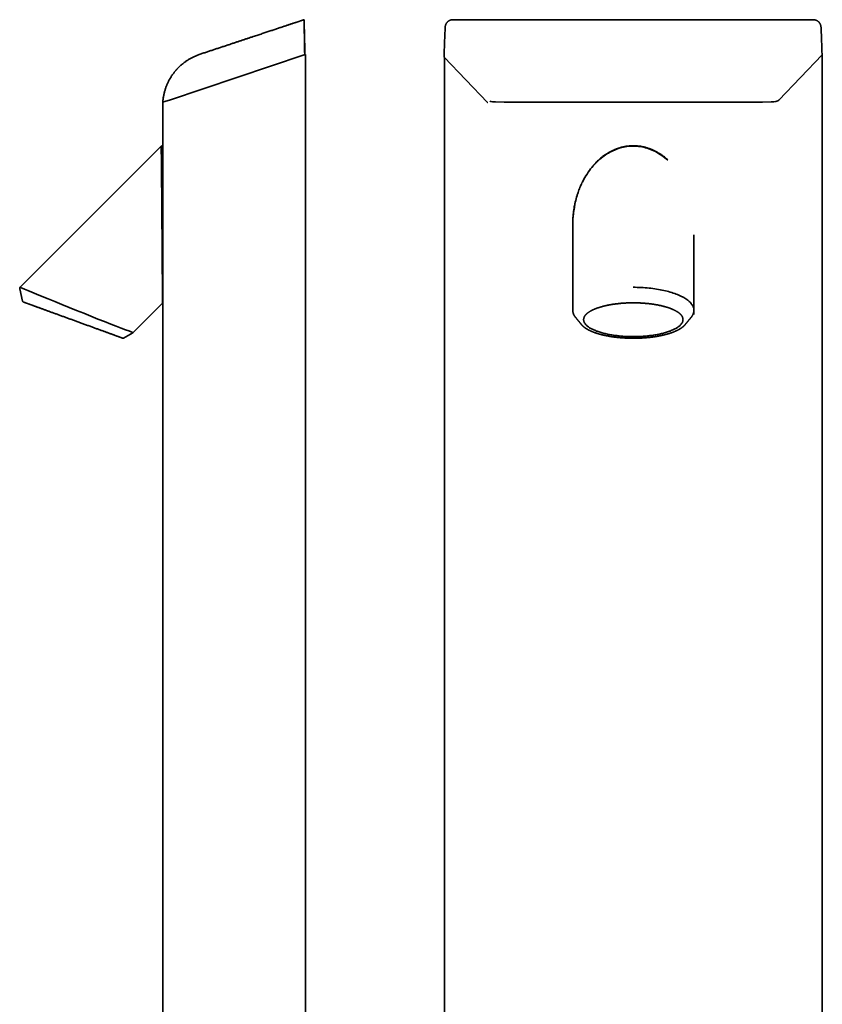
# Model space of a CAD drawing. Header units: millimetres. Extents: x 8 to 783, y 12 to 2407.
# Tile 4 of 5: x 32 to 520, y 1809 to 2407. Entities that reach past the tile are written whole.
import ezdxf

# ---------------------------------------------------------------- set-up
doc = ezdxf.new("R2010")
doc.units = ezdxf.units.MM

msp = doc.modelspace()

# ---------------------------------------------------------------- linework, layer by layer
at = {"color": 7, "linetype": 'Continuous', "lineweight": 35}
for p, q in [((514.46, 2406.65), (295.42, 2406.65)), ((123.11, 2357.82), (205.11, 2385.26)), ((205.89, 2385.52), (205.11, 2385.26)), ((205.89, 1231.52), (205.89, 2385.52)), ((290.07, 2384.13), (290.06, 2384.05)), ((290.13, 2383.85), (316.54, 2356.36)), ((290.24, 2383.75), (290.24, 1231.72)), ((493.51, 2357.82), (519.86, 2385.26)), ((519.89, 1231.72), (519.89, 2385.32)), ((119.64, 2356.66), (123.11, 2357.82)), ((119.64, 2356.66), (119.04, 2356.46)), ((119.04, 2356.46), (119.04, 2234.79)), ((316.54, 2356.36), (316.62, 2356.28)), ((118.08, 2329.73), (32.43, 2244.09)), ((368.27, 2282.22), (368.27, 2230.12)), ((441.86, 2227.61), (441.86, 2276.03)), ((33.84, 2235.58), (32.16, 2243.17)), ((101.07, 2216.59), (119.04, 2234.57)), ((119.04, 2234.57), (119.04, 1451.87)), ((370.05, 2225.67), (370.04, 2225.68)), ((434.68, 2226.46), (434.69, 2226.45)), ((440.09, 2225.68), (440.08, 2225.67)), ((436.45, 2221.32), (436.47, 2221.34)), ((100.85, 2216.43), (95.18, 2213.2))]:
    msp.add_line(p, q, dxfattribs=at)
at = {"color": 7, "linetype": 'Continuous', "lineweight": 35, "flags": 128}
for points in [[(204.98, 2406.65), (204.98, 2406.65)], [(316.54, 2356.36), (316.54, 2356.36), (316.56, 2356.34)], [(32.49, 2244.07), (32.73, 2243.97), (33.6, 2243.61), (35.04, 2243.02), (37.02, 2242.2), (39.5, 2241.18), (42.45, 2239.97), (45.82, 2238.59), (49.52, 2237.06), (53.55, 2235.42), (57.77, 2233.69), (62.15, 2231.9), (66.63, 2230.08), (71.07, 2228.28), (75.47, 2226.51), (79.71, 2224.81), (83.73, 2223.22), (87.48, 2221.75), (90.86, 2220.44), (93.85, 2219.29), (96.38, 2218.33), (98.39, 2217.58), (99.87, 2217.03), (100.76, 2216.7), (101.07, 2216.59), (101.07, 2216.59)], [(434.68, 2226.46), (434.76, 2226.33), (434.89, 2226.06), (435.01, 2225.79), (435.1, 2225.53), (435.17, 2225.26), (435.22, 2224.99), (435.25, 2224.72), (435.26, 2224.45), (435.25, 2224.18), (435.22, 2223.9), (435.17, 2223.64), (435.1, 2223.37), (435.01, 2223.1), (434.89, 2222.83), (434.76, 2222.56), (434.6, 2222.3), (434.43, 2222.03), (434.24, 2221.77), (434.02, 2221.51), (433.79, 2221.25), (433.53, 2221), (433.26, 2220.74), (432.97, 2220.49), (432.65, 2220.24), (432.32, 2220), (431.97, 2219.76), (431.6, 2219.52), (431.22, 2219.28), (430.81, 2219.05), (430.39, 2218.82), (429.95, 2218.6), (429.5, 2218.37), (429.02, 2218.16), (428.53, 2217.95), (428.03, 2217.74), (427.51, 2217.53), (426.97, 2217.34), (426.42, 2217.14), (425.85, 2216.95), (425.27, 2216.77), (424.68, 2216.59), (424.07, 2216.42), (423.45, 2216.25), (422.82, 2216.09), (422.17, 2215.93), (421.51, 2215.78), (420.84, 2215.64), (420.16, 2215.5), (419.47, 2215.37), (418.77, 2215.24), (418.07, 2215.12), (417.35, 2215.01), (416.62, 2214.9), (415.89, 2214.8), (415.15, 2214.71), (414.4, 2214.62), (413.64, 2214.54), (412.88, 2214.47), (412.11, 2214.4), (411.34, 2214.34), (410.57, 2214.29), (409.79, 2214.24), (409.01, 2214.2), (408.22, 2214.17), (407.43, 2214.15), (406.64, 2214.13), (405.85, 2214.12), (405.06, 2214.12), (404.27, 2214.12), (403.48, 2214.13), (402.69, 2214.15), (401.91, 2214.17), (401.12, 2214.2), (400.34, 2214.24), (399.56, 2214.29), (398.79, 2214.34), (398.01, 2214.4), (397.25, 2214.47), (396.49, 2214.54), (395.73, 2214.62), (394.98, 2214.71), (394.24, 2214.8), (393.51, 2214.9), (392.78, 2215.01), (392.06, 2215.12), (391.35, 2215.24), (390.65, 2215.37), (389.96, 2215.5), (389.28, 2215.64), (388.62, 2215.78), (387.96, 2215.93), (387.31, 2216.09), (386.68, 2216.25), (386.06, 2216.42), (385.45, 2216.59), (384.86, 2216.77), (384.28, 2216.95), (383.71, 2217.14), (383.16, 2217.34), (382.62, 2217.53), (382.1, 2217.74), (381.59, 2217.95), (381.11, 2218.16), (380.63, 2218.37), (380.18, 2218.6), (379.74, 2218.82), (379.31, 2219.05), (378.91, 2219.28), (378.52, 2219.52), (378.16, 2219.76), (377.81, 2220), (377.48, 2220.24), (377.16, 2220.49), (376.87, 2220.74), (376.6, 2221), (376.34, 2221.25), (376.11, 2221.51), (375.89, 2221.77), (375.7, 2222.03), (375.52, 2222.3), (375.37, 2222.56), (375.24, 2222.83), (375.12, 2223.1), (375.03, 2223.37), (374.96, 2223.64), (374.91, 2223.9), (374.87, 2224.18), (374.86, 2224.45), (374.87, 2224.72), (374.91, 2224.99), (374.96, 2225.26), (375.03, 2225.53), (375.12, 2225.79), (375.24, 2226.06), (375.37, 2226.33), (375.46, 2226.49)]]:
    msp.add_lwpolyline(points, dxfattribs=at)
at = {"color": 7, "linetype": 'Continuous', "lineweight": 35}
for centre, radius, start, end in [((33.14, 2243.38), 1, 135, 189.58952), ((34.33, 2235.69), 0.5, 192.5, 250), ((94.94, 2213.63), 0.5, 250, 299.67046), ((100.36, 2217.29), 1, 299.67046, 315)]:
    msp.add_arc(centre, radius, start, end, dxfattribs=at)
for centre, major_axis, start_param, end_param in [((519.29, 2385.32), (0.6, 0), 5.972262, 6.923667), ((321.38, 2358.33), (5, 0), 3.910523, 4.698118), ((488.75, 2358.33), (5, 0), 4.72666, 5.972262), ((405.06, 4320.39), (5869.57, 0), 4.698118, 4.72666)]:
    msp.add_ellipse(centre, major_axis=major_axis, ratio=0.334595, start_param=start_param, end_param=end_param, dxfattribs=at)
for points, knots in [([(204.98, 2406.65), (204.9, 2406.63), (204.74, 2406.57), (204.47, 2406.49), (204.18, 2406.39), (203.85, 2406.28), (203.49, 2406.16), (203.09, 2406.03), (202.65, 2405.88), (202.15, 2405.72), (201.61, 2405.53), (201.02, 2405.34), (200.39, 2405.13), (199.73, 2404.91), (199.03, 2404.68), (198.32, 2404.44), (197.58, 2404.2), (196.81, 2403.94), (196, 2403.67), (195.15, 2403.39), (194.27, 2403.1), (193.36, 2402.8), (192.41, 2402.48), (191.42, 2402.15), (190.41, 2401.82), (189.37, 2401.47), (188.3, 2401.11), (187.19, 2400.75), (186.06, 2400.37), (184.92, 2399.99), (183.75, 2399.6), (182.55, 2399.21), (181.32, 2398.8), (180.07, 2398.38), (178.79, 2397.96), (177.49, 2397.52), (176.15, 2397.08), (174.7, 2396.6), (173.12, 2396.08), (171.41, 2395.51), (169.66, 2394.93), (167.87, 2394.33), (166.03, 2393.72), (164.15, 2393.1), (162.22, 2392.46), (160.26, 2391.81), (158.24, 2391.14), (156.19, 2390.46), (154.09, 2389.76), (151.98, 2389.06), (149.88, 2388.37), (147.78, 2387.67), (145.64, 2386.96), (143.47, 2386.24), (142, 2385.75), (141.26, 2385.51)], [0, 0, 0, 0, 0.003608, 0.007733, 0.012377, 0.01754, 0.02322, 0.029419, 0.036136, 0.044105, 0.052698, 0.061915, 0.071757, 0.082223, 0.093314, 0.104342, 0.115925, 0.128064, 0.140757, 0.154006, 0.167809, 0.182167, 0.19708, 0.212548, 0.228571, 0.244849, 0.261661, 0.279009, 0.296892, 0.314704, 0.333018, 0.351833, 0.37115, 0.390967, 0.410918, 0.431353, 0.452271, 0.473672, 0.49978, 0.526573, 0.554051, 0.582214, 0.611062, 0.640595, 0.670813, 0.701715, 0.733303, 0.765576, 0.798533, 0.832176, 0.864523, 0.897479, 0.931044, 0.965218, 1, 1, 1, 1]), ([(205.05, 2402.15), (205.05, 2402.29), (205.04, 2402.56), (205.03, 2402.96), (205.01, 2403.36), (205, 2403.74), (204.99, 2404.11), (204.99, 2404.47), (204.98, 2404.8), (204.97, 2405.12), (204.97, 2405.4), (204.96, 2405.65), (204.96, 2405.88), (204.96, 2406.08), (204.96, 2406.25), (204.96, 2406.39), (204.96, 2406.51), (204.97, 2406.59), (204.97, 2406.64), (204.98, 2406.65), (204.98, 2406.65)], [0, 0, 0, 0, 0.0569431, 0.1140808, 0.171208, 0.2281366, 0.2851902, 0.3424623, 0.3997273, 0.4567712, 0.5117689, 0.5669688, 0.622175, 0.6771814, 0.7314951, 0.7859876, 0.8404899, 0.8948169, 0.9474078, 1, 1, 1, 1]), ([(204.98, 2406.65), (205.01, 2405.22), (205.08, 2402.35), (205.19, 2398.05), (205.3, 2394.08), (205.39, 2390.43), (205.47, 2387.63), (205.51, 2385.96), (205.52, 2385.4)], [0, 0, 0, 0, 0.2012016, 0.4025971, 0.6039229, 0.7618865, 0.9195158, 1, 1, 1, 1]), ([(295.42, 2406.65), (295.28, 2406.65), (295.01, 2406.64), (294.61, 2406.58), (294.2, 2406.49), (293.81, 2406.36), (293.43, 2406.2), (293.07, 2406.01), (292.72, 2405.79), (292.39, 2405.54), (292.1, 2405.27), (291.83, 2404.97), (291.59, 2404.66), (291.38, 2404.32), (291.2, 2403.98), (291.04, 2403.62), (290.92, 2403.25), (290.83, 2402.88), (290.77, 2402.51), (290.75, 2402.27), (290.74, 2402.15)], [0, 0, 0, 0, 0.0565439, 0.1134526, 0.1715403, 0.2300497, 0.2865998, 0.3435657, 0.4018705, 0.4606501, 0.514982, 0.5697112, 0.6256813, 0.6820729, 0.7358492, 0.7896267, 0.8441212, 0.8993413, 0.9495396, 1, 1, 1, 1]), ([(519.13, 2402.15), (519.12, 2402.29), (519.1, 2402.56), (519.02, 2402.96), (518.92, 2403.36), (518.78, 2403.74), (518.61, 2404.11), (518.41, 2404.47), (518.17, 2404.8), (517.92, 2405.12), (517.64, 2405.4), (517.33, 2405.65), (517.01, 2405.88), (516.67, 2406.08), (516.32, 2406.25), (515.96, 2406.39), (515.59, 2406.51), (515.21, 2406.59), (514.83, 2406.64), (514.58, 2406.65), (514.46, 2406.65)], [0, 0, 0, 0, 0.056943, 0.114081, 0.171208, 0.228137, 0.28519, 0.342462, 0.399727, 0.456771, 0.511769, 0.566969, 0.622175, 0.677181, 0.731495, 0.785988, 0.84049, 0.894817, 0.947408, 1, 1, 1, 1]), ([(205.05, 2402.15), (205.08, 2401), (205.14, 2398.68), (205.24, 2395.23), (205.33, 2392.04), (205.42, 2389.11), (205.48, 2386.97), (205.51, 2385.74), (205.52, 2385.39)], [0, 0, 0, 0, 0.20489, 0.410138, 0.615421, 0.776529, 0.937304, 1, 1, 1, 1]), ([(205.35, 2385.34), (205.33, 2386.42), (205.28, 2389.01), (205.21, 2393.11), (205.13, 2397.63), (205.08, 2400.65), (205.05, 2402.15)], [0, 0, 0, 0, 0.193324, 0.462205, 0.731099, 1, 1, 1, 1]), ([(290.74, 2402.15), (290.67, 2400.65), (290.52, 2397.63), (290.34, 2393.11), (290.18, 2388.59), (290.11, 2385.57), (290.07, 2384.07)], [0, 0, 0, 0, 0.250015, 0.500024, 0.750021, 1, 1, 1, 1]), ([(519.77, 2385.34), (519.74, 2386.42), (519.67, 2389.01), (519.53, 2393.11), (519.35, 2397.63), (519.2, 2400.65), (519.13, 2402.15)], [0, 0, 0, 0, 0.193326, 0.462206, 0.7311, 1, 1, 1, 1]), ([(141.26, 2385.51), (140.94, 2385.39), (140.29, 2385.16), (139.35, 2384.78), (138.44, 2384.39), (137.56, 2383.97), (136.72, 2383.55), (135.91, 2383.11), (135.11, 2382.64), (134.32, 2382.16), (133.55, 2381.65), (132.82, 2381.14), (132.13, 2380.63), (131.51, 2380.15), (130.94, 2379.68), (130.42, 2379.24), (129.93, 2378.81), (129.47, 2378.39), (129.05, 2377.98), (128.65, 2377.59), (128.27, 2377.2), (127.91, 2376.82), (127.57, 2376.45), (127.25, 2376.09), (126.93, 2375.72), (126.6, 2375.33), (126.27, 2374.92), (125.93, 2374.49), (125.58, 2374.03), (125.22, 2373.53), (124.85, 2373.01), (124.48, 2372.45), (124.1, 2371.87), (123.74, 2371.27), (123.38, 2370.66), (123.03, 2370.02), (122.67, 2369.35), (122.32, 2368.65), (121.98, 2367.92), (121.66, 2367.17), (121.34, 2366.39), (121.04, 2365.59), (120.74, 2364.76), (120.47, 2363.89), (120.21, 2363.01), (119.98, 2362.09), (119.76, 2361.15), (119.57, 2360.18), (119.41, 2359.19), (119.28, 2358.18), (119.18, 2357.28), (119.15, 2356.71), (119.13, 2356.49)], [0, 0, 0, 0, 0.026798, 0.053066, 0.078772, 0.103888, 0.128388, 0.152247, 0.17544, 0.200159, 0.224022, 0.247004, 0.269084, 0.290243, 0.308665, 0.326301, 0.343141, 0.359175, 0.374398, 0.388801, 0.402379, 0.416357, 0.429327, 0.44137, 0.453934, 0.467529, 0.480785, 0.494893, 0.509853, 0.525663, 0.54232, 0.559822, 0.578163, 0.595709, 0.613951, 0.632882, 0.652494, 0.672781, 0.693731, 0.714765, 0.736407, 0.758644, 0.781463, 0.804848, 0.828782, 0.853249, 0.878227, 0.903696, 0.929634, 0.956017, 0.98282, 1, 1, 1, 1]), ([(290.07, 2384.07), (290.06, 2384.05), (290.06, 2384.01), (290.08, 2383.95), (290.1, 2383.9), (290.12, 2383.87), (290.13, 2383.85)], [0, 0, 0, 0, 0.253268, 0.506536, 0.759805, 1, 1, 1, 1]), ([(118.97, 2234.75), (118.97, 2234.69), (118.99, 2234.41), (119.02, 2236.49), (118.96, 2239.84), (118.91, 2243.14), (118.88, 2245.43), (118.86, 2247.76), (118.84, 2250.1), (118.83, 2252.39), (118.81, 2254.89), (118.79, 2257.59), (118.76, 2260.49), (118.75, 2263.54), (118.69, 2266.45), (118.63, 2269.31), (118.74, 2272.58), (118.61, 2276.48), (118.65, 2280.42), (118.5, 2283.83), (118.57, 2286.61), (118.53, 2289.68), (118.52, 2292.57), (118.45, 2295.27), (118.57, 2297.95), (118.47, 2301.23), (118.41, 2305), (118.39, 2308.59), (118.36, 2311.74), (118.34, 2314.45), (118.33, 2316.86), (118.31, 2319.11), (118.27, 2322.74), (118.19, 2326.75), (118.18, 2329.61), (118.21, 2329.6), (118.22, 2329.59)], [0, 0, 0, 0, 0.020165, 0.08354, 0.151125, 0.174931, 0.199445, 0.224728, 0.244316, 0.264926, 0.286565, 0.30924, 0.332961, 0.357742, 0.382228, 0.401373, 0.42419, 0.45759, 0.490558, 0.512607, 0.534603, 0.553241, 0.581867, 0.600155, 0.615348, 0.644028, 0.677531, 0.706091, 0.733199, 0.758877, 0.779198, 0.80139, 0.825966, 0.895564, 0.960573, 1, 1, 1, 1]), ([(119.04, 2329.76), (119.04, 2329.77), (119.04, 2329.77), (119.03, 2329.79), (119.01, 2329.83), (118.95, 2329.9), (118.85, 2329.98), (118.75, 2330.02), (118.68, 2330.04), (118.62, 2330.04), (118.54, 2330.04), (118.44, 2330.02), (118.35, 2329.98), (118.28, 2329.93), (118.24, 2329.9), (118.23, 2329.88)], [0, 0, 0, 0, 0.013788, 0.025439, 0.046563, 0.171727, 0.303719, 0.433094, 0.492376, 0.547608, 0.623271, 0.729729, 0.858967, 0.928754, 1, 1, 1, 1]), ([(119.09, 2329.44), (119.09, 2329.36), (119.09, 2329.18), (119.09, 2328.1), (119.09, 2326.39), (119.09, 2324.13), (119.09, 2321.41), (119.09, 2318.29), (119.09, 2313.73), (119.09, 2307.42), (119.09, 2299.23), (119.09, 2290.66), (119.09, 2281.94), (119.09, 2273.2), (119.09, 2264.64), (119.09, 2256.46), (119.09, 2250.17), (119.09, 2245.67), (119.09, 2242.61), (119.09, 2239.94), (119.09, 2237.73), (119.09, 2236.08), (119.09, 2235.02), (119.09, 2234.89), (119.09, 2234.82)], [0, 0, 0, 0, 0.02704, 0.060496, 0.09413, 0.127328, 0.161426, 0.195155, 0.228701, 0.295832, 0.362674, 0.429359, 0.496427, 0.56317, 0.630205, 0.697263, 0.764503, 0.797954, 0.831549, 0.865338, 0.899101, 0.93277, 0.96632, 1, 1, 1, 1]), ([(425.95, 2321.41), (423.55, 2323.28), (418.86, 2326.92), (410.49, 2329.72), (403.44, 2330.07), (398.15, 2329.14), (393.09, 2327.5), (386.92, 2324.05), (380.21, 2317.87), (376.12, 2311.92), (374, 2307.78), (373.23, 2306.13), (372.63, 2304.71), (372.03, 2303.19), (371.44, 2301.57), (370.63, 2299.09), (370.14, 2297.11), (369.79, 2295.72)], [0, 0, 0, 0, 0.119429, 0.233515, 0.342706, 0.395068, 0.445223, 0.552626, 0.671343, 0.802983, 0.835778, 0.854949, 0.875292, 0.896801, 0.91947, 0.943293, 1, 1, 1, 1]), ([(425.94, 2321.6), (425.71, 2321.8), (425.21, 2322.25), (424.41, 2322.91), (423.64, 2323.51), (422.98, 2324), (422.44, 2324.38), (421.91, 2324.74), (421.41, 2325.07), (420.92, 2325.38), (420.44, 2325.67), (419.97, 2325.95), (419.51, 2326.21), (419.08, 2326.44), (418.66, 2326.66), (418.23, 2326.88), (417.77, 2327.1), (417.26, 2327.34), (416.7, 2327.59), (416.08, 2327.86), (415.41, 2328.12), (414.71, 2328.38), (413.94, 2328.64), (413.13, 2328.89), (412.29, 2329.12), (411.45, 2329.33), (410.61, 2329.5), (409.77, 2329.66), (408.89, 2329.79), (407.97, 2329.9), (407.01, 2329.98), (406.06, 2330.03), (405.11, 2330.05), (404.17, 2330.04), (403.22, 2329.99), (402.26, 2329.91), (401.29, 2329.8), (400.31, 2329.65), (399.33, 2329.47), (398.34, 2329.25), (397.35, 2328.99), (396.48, 2328.73), (395.74, 2328.49), (395.12, 2328.27), (394.54, 2328.05), (393.98, 2327.83), (393.45, 2327.6), (392.95, 2327.38), (392.47, 2327.16), (392.02, 2326.94), (391.59, 2326.72), (391.17, 2326.51), (390.79, 2326.3), (390.41, 2326.09), (390.03, 2325.87), (389.61, 2325.62), (389.15, 2325.34), (388.65, 2325.03), (388.13, 2324.68), (387.58, 2324.31), (387.01, 2323.9), (386.42, 2323.45), (385.73, 2322.92), (384.96, 2322.28), (384.13, 2321.56), (383.33, 2320.82), (382.57, 2320.07), (381.86, 2319.34), (381.28, 2318.72), (380.95, 2318.34), (380.83, 2318.2)], [0, 0, 0, 0, 0.018033, 0.039748, 0.061405, 0.075118, 0.088232, 0.100749, 0.112675, 0.124009, 0.134753, 0.145802, 0.156147, 0.165788, 0.1748, 0.184164, 0.194181, 0.204847, 0.217329, 0.230594, 0.244641, 0.259469, 0.275082, 0.292366, 0.309582, 0.326592, 0.343409, 0.360078, 0.376598, 0.395854, 0.414858, 0.433588, 0.452024, 0.470553, 0.489258, 0.508191, 0.527428, 0.546995, 0.566523, 0.586348, 0.60646, 0.626846, 0.639952, 0.652792, 0.665113, 0.676918, 0.688218, 0.699013, 0.709304, 0.71909, 0.728801, 0.737958, 0.746561, 0.754729, 0.763347, 0.772598, 0.783412, 0.79498, 0.807302, 0.820377, 0.834207, 0.848773, 0.864064, 0.885755, 0.907379, 0.928936, 0.950444, 0.969966, 0.989473, 1, 1, 1, 1]), ([(369.79, 2295.72), (369.29, 2292.98), (368.5, 2288.72), (368.23, 2284.17), (368.28, 2282.43), (368.29, 2282.22)], [0, 0, 0, 0, 0.615128, 0.953751, 1, 1, 1, 1]), ([(369.7, 2295.4), (369.64, 2295.15), (369.51, 2294.54), (369.31, 2293.55), (369.11, 2292.42), (368.93, 2291.26), (368.79, 2290.21), (368.67, 2289.27), (368.59, 2288.48), (368.52, 2287.7), (368.45, 2286.94), (368.4, 2286.22), (368.36, 2285.52), (368.33, 2284.85), (368.3, 2284.2), (368.29, 2283.7), (368.28, 2283.33), (368.28, 2283.1), (368.27, 2282.89), (368.27, 2282.71), (368.27, 2282.55), (368.26, 2282.42), (368.26, 2282.34), (368.26, 2282.31)], [0, 0, 0, 0, 0.057616, 0.142772, 0.229757, 0.318607, 0.409359, 0.470938, 0.532216, 0.591551, 0.648802, 0.703927, 0.756944, 0.807866, 0.856709, 0.903482, 0.922513, 0.940329, 0.956088, 0.969807, 0.982019, 0.99206, 1, 1, 1, 1]), ([(118.88, 2250.12), (118.88, 2249.58), (118.92, 2246.39), (118.98, 2242.46), (118.97, 2240), (118.97, 2239.11)], [0, 0, 0, 0, 0.116869, 0.682289, 1, 1, 1, 1]), ([(32.44, 2244.08), (32.41, 2244.05), (32.34, 2243.98), (32.28, 2243.87), (32.24, 2243.8), (32.22, 2243.74), (32.2, 2243.68), (32.17, 2243.6), (32.15, 2243.47), (32.14, 2243.32), (32.16, 2243.22), (32.17, 2243.16)], [0, 0, 0, 0, 0.156368, 0.285577, 0.355191, 0.410999, 0.457824, 0.551416, 0.67669, 0.831868, 1, 1, 1, 1]), ([(405.06, 2244.09), (406.68, 2244.07), (409.91, 2244.02), (414.66, 2243.64), (419.23, 2243.05), (423.56, 2242.24), (427.58, 2241.21), (431.21, 2240), (434.39, 2238.61), (437.06, 2237.08), (439.19, 2235.43), (440.73, 2233.7), (441.69, 2231.91), (441.8, 2230.7), (441.86, 2230.1)], [0, 0, 0, 0, 0.0839642, 0.1670755, 0.2502374, 0.3338206, 0.4169194, 0.5003879, 0.5838052, 0.6669687, 0.750661, 0.8338047, 0.9171749, 1, 1, 1, 1]), ([(34.46, 2235.11), (34.41, 2235.13), (34.32, 2235.16), (34.23, 2235.19), (34.17, 2235.21), (34.16, 2235.22), (34.16, 2235.22)], [0, 0, 0, 0, 0.250255, 0.500136, 0.749949, 1, 1, 1, 1]), ([(34.71, 2235.02), (34.67, 2235.03), (34.57, 2235.07), (34.49, 2235.1), (34.46, 2235.11)], [0, 0, 0, 0, 0.499791, 1, 1, 1, 1]), ([(58.77, 2226.26), (58.44, 2226.38), (57.78, 2226.62), (56.79, 2226.98), (55.82, 2227.34), (54.85, 2227.69), (53.9, 2228.04), (52.96, 2228.37), (52.05, 2228.71), (51.15, 2229.03), (50.26, 2229.36), (49.38, 2229.68), (48.51, 2230), (47.66, 2230.3), (46.83, 2230.61), (46.02, 2230.9), (45.24, 2231.19), (44.48, 2231.46), (43.75, 2231.73), (43.03, 2231.99), (42.34, 2232.24), (41.66, 2232.49), (41.01, 2232.72), (40.39, 2232.95), (39.79, 2233.17), (39.22, 2233.38), (38.69, 2233.57), (38.18, 2233.76), (37.7, 2233.93), (37.24, 2234.1), (36.81, 2234.25), (36.41, 2234.4), (36.05, 2234.53), (35.72, 2234.65), (35.42, 2234.76), (35.15, 2234.86), (34.91, 2234.94), (34.78, 2234.99), (34.71, 2235.02)], [0, 0, 0, 0, 0.028103, 0.056216, 0.08437, 0.112598, 0.140765, 0.168295, 0.195825, 0.223383, 0.250999, 0.279038, 0.307024, 0.334987, 0.362958, 0.391002, 0.418512, 0.445952, 0.473352, 0.500741, 0.528686, 0.556601, 0.584516, 0.612462, 0.640475, 0.667971, 0.695446, 0.722928, 0.750447, 0.778542, 0.806528, 0.834437, 0.8623, 0.890148, 0.917514, 0.944925, 0.972411, 1, 1, 1, 1]), ([(375.44, 2226.45), (375.47, 2226.5), (375.53, 2226.61), (375.64, 2226.77), (375.74, 2226.91), (375.84, 2227.05), (375.94, 2227.17), (376.04, 2227.29), (376.13, 2227.4), (376.23, 2227.5), (376.32, 2227.6), (376.39, 2227.67), (376.45, 2227.73), (376.5, 2227.78), (376.54, 2227.81), (376.59, 2227.86), (376.65, 2227.92), (376.72, 2227.99), (376.81, 2228.06), (376.9, 2228.14), (377.01, 2228.24), (377.13, 2228.34), (377.27, 2228.45), (377.42, 2228.57), (377.58, 2228.69), (377.76, 2228.81), (377.98, 2228.97), (378.27, 2229.16), (378.63, 2229.39), (378.94, 2229.57), (379.18, 2229.71), (379.35, 2229.8), (379.52, 2229.89), (379.7, 2229.99), (379.88, 2230.08), (380.06, 2230.17), (380.23, 2230.25), (380.4, 2230.33), (380.55, 2230.4), (380.67, 2230.46), (380.78, 2230.51), (380.86, 2230.55), (380.92, 2230.57), (380.96, 2230.59), (381, 2230.61), (381.04, 2230.63), (381.09, 2230.65), (381.17, 2230.68), (381.28, 2230.73), (381.43, 2230.8), (381.59, 2230.86), (381.76, 2230.93), (382.01, 2231.03), (382.35, 2231.17), (382.8, 2231.34), (383.29, 2231.51), (383.77, 2231.68), (384.23, 2231.83), (384.66, 2231.96), (385.12, 2232.1), (385.61, 2232.24), (386.13, 2232.39), (386.68, 2232.54), (387.25, 2232.68), (387.84, 2232.82), (388.44, 2232.96), (389.06, 2233.09), (389.72, 2233.23), (390.42, 2233.36), (391.13, 2233.49), (391.87, 2233.62), (392.64, 2233.74), (393.44, 2233.86), (394.27, 2233.97), (395.13, 2234.08), (396.02, 2234.18), (396.9, 2234.27), (397.77, 2234.35), (398.63, 2234.41), (399.51, 2234.47), (400.4, 2234.53), (401.3, 2234.57), (402.19, 2234.6), (403.06, 2234.63), (404.01, 2234.64), (405.01, 2234.65), (406.08, 2234.64), (407.12, 2234.62), (408.13, 2234.6), (409.12, 2234.56), (410.08, 2234.51), (411.05, 2234.45), (412.01, 2234.37), (412.97, 2234.29), (413.9, 2234.2), (414.79, 2234.1), (415.62, 2234), (416.39, 2233.9), (417.11, 2233.8), (417.81, 2233.69), (418.5, 2233.58), (419.19, 2233.46), (419.89, 2233.33), (420.61, 2233.19), (421.36, 2233.03), (422.13, 2232.86), (422.9, 2232.68), (423.66, 2232.48), (424.32, 2232.3), (424.87, 2232.14), (425.32, 2232.01), (425.76, 2231.87), (426.2, 2231.73), (426.64, 2231.58), (427.03, 2231.45), (427.36, 2231.32), (427.64, 2231.22), (427.89, 2231.12), (428.12, 2231.03), (428.33, 2230.95), (428.5, 2230.88), (428.65, 2230.82), (428.77, 2230.76), (428.87, 2230.72), (428.96, 2230.68), (429.04, 2230.65), (429.1, 2230.62), (429.16, 2230.59), (429.22, 2230.57), (429.3, 2230.53), (429.39, 2230.49), (429.5, 2230.44), (429.61, 2230.39), (429.75, 2230.32), (429.92, 2230.24), (430.12, 2230.14), (430.33, 2230.03), (430.56, 2229.92), (430.8, 2229.79), (431.06, 2229.64), (431.35, 2229.47), (431.66, 2229.29), (431.96, 2229.09), (432.28, 2228.88), (432.62, 2228.64), (432.86, 2228.45), (433.01, 2228.33), (433.08, 2228.27), (433.15, 2228.22), (433.21, 2228.16), (433.27, 2228.11), (433.32, 2228.06), (433.37, 2228.02), (433.39, 2228), (433.41, 2227.98), (433.43, 2227.97), (433.45, 2227.95), (433.49, 2227.91), (433.54, 2227.86), (433.61, 2227.8), (433.69, 2227.72), (433.78, 2227.63), (433.88, 2227.52), (433.99, 2227.41), (434.1, 2227.28), (434.22, 2227.14), (434.34, 2226.98), (434.46, 2226.82), (434.58, 2226.64), (434.65, 2226.52), (434.68, 2226.46)], [0, 0, 0, 0, 0.00644, 0.012486, 0.018138, 0.023396, 0.02826, 0.032729, 0.036803, 0.041057, 0.044772, 0.047949, 0.049979, 0.051705, 0.053128, 0.054291, 0.057053, 0.059688, 0.062388, 0.065539, 0.069152, 0.073227, 0.077493, 0.082159, 0.087028, 0.092022, 0.097143, 0.105959, 0.115125, 0.124643, 0.128478, 0.132368, 0.136312, 0.14031, 0.144246, 0.147877, 0.151851, 0.155368, 0.158429, 0.161032, 0.163178, 0.164867, 0.165872, 0.166603, 0.16732, 0.168154, 0.169106, 0.170175, 0.172861, 0.175834, 0.178901, 0.182059, 0.18531, 0.192901, 0.200952, 0.209465, 0.218438, 0.225254, 0.232313, 0.239673, 0.247382, 0.255442, 0.263852, 0.272611, 0.280949, 0.28958, 0.298506, 0.307727, 0.317241, 0.32705, 0.336887, 0.347003, 0.357399, 0.368074, 0.379028, 0.390261, 0.401774, 0.412077, 0.422594, 0.433325, 0.444252, 0.455105, 0.465791, 0.476311, 0.486663, 0.499671, 0.512405, 0.524865, 0.537051, 0.548964, 0.560603, 0.571968, 0.584152, 0.596005, 0.607526, 0.618716, 0.629573, 0.639156, 0.648464, 0.657513, 0.666619, 0.675908, 0.68538, 0.695035, 0.705865, 0.716917, 0.728189, 0.739681, 0.751394, 0.758455, 0.765594, 0.77281, 0.780104, 0.787476, 0.794806, 0.800172, 0.805148, 0.809734, 0.813929, 0.817735, 0.821151, 0.823769, 0.8261, 0.828146, 0.829904, 0.831377, 0.832563, 0.833576, 0.834811, 0.836397, 0.838297, 0.84039, 0.842667, 0.845127, 0.84901, 0.853276, 0.857926, 0.862959, 0.868375, 0.874175, 0.881426, 0.889031, 0.896989, 0.9053, 0.91517, 0.925495, 0.927614, 0.929752, 0.931908, 0.934079, 0.936065, 0.938115, 0.939684, 0.940462, 0.941027, 0.941429, 0.942281, 0.943511, 0.945488, 0.94801, 0.951078, 0.95469, 0.958846, 0.963311, 0.968269, 0.97372, 0.979664, 0.9861, 0.993028, 1, 1, 1, 1]), ([(70.13, 2222.13), (69.77, 2222.26), (69.07, 2222.51), (68.01, 2222.9), (66.95, 2223.28), (65.89, 2223.67), (64.83, 2224.06), (63.79, 2224.43), (62.77, 2224.81), (61.77, 2225.17), (60.77, 2225.53), (59.77, 2225.9), (59.11, 2226.14), (58.77, 2226.26)], [0, 0, 0, 0, 0.094155, 0.187804, 0.28106, 0.374041, 0.466862, 0.559641, 0.647187, 0.734898, 0.822873, 0.911208, 1, 1, 1, 1]), ([(368.27, 2230.1), (368.27, 2230.06), (368.27, 2229.98), (368.27, 2229.86), (368.28, 2229.75), (368.29, 2229.66), (368.29, 2229.58), (368.3, 2229.52), (368.3, 2229.47), (368.31, 2229.42), (368.32, 2229.37), (368.32, 2229.32), (368.33, 2229.25), (368.35, 2229.16), (368.37, 2229.05), (368.39, 2228.95), (368.41, 2228.85), (368.43, 2228.75), (368.46, 2228.63), (368.5, 2228.49), (368.54, 2228.34), (368.59, 2228.18), (368.65, 2228.03), (368.7, 2227.89), (368.75, 2227.76), (368.8, 2227.64), (368.85, 2227.54), (368.9, 2227.44), (368.94, 2227.34), (369, 2227.24), (369.05, 2227.14), (369.1, 2227.05), (369.14, 2226.97), (369.18, 2226.91), (369.21, 2226.85), (369.25, 2226.79), (369.29, 2226.72), (369.34, 2226.64), (369.39, 2226.55), (369.46, 2226.46), (369.53, 2226.36), (369.59, 2226.26), (369.66, 2226.17), (369.73, 2226.07), (369.82, 2225.96), (369.92, 2225.82), (370, 2225.72), (370.04, 2225.68)], [0, 0, 0, 0, 0.02497, 0.05176, 0.075052, 0.094836, 0.111104, 0.124118, 0.134675, 0.14522, 0.155818, 0.16647, 0.177135, 0.202071, 0.22655, 0.247607, 0.267884, 0.289223, 0.314272, 0.34862, 0.383287, 0.416792, 0.449691, 0.482448, 0.515058, 0.537755, 0.560552, 0.583485, 0.606551, 0.629748, 0.65301, 0.674348, 0.6914, 0.70606, 0.718511, 0.73235, 0.748984, 0.768411, 0.790627, 0.81528, 0.839671, 0.863242, 0.885992, 0.907925, 0.940744, 0.972112, 1, 1, 1, 1]), ([(368.27, 2230), (368.27, 2230.01), (368.27, 2230.04), (368.27, 2230.08), (368.27, 2230.1)], [0, 0, 0, 0, 0.316594, 1, 1, 1, 1]), ([(370.05, 2225.67), (370.07, 2225.65), (370.11, 2225.6), (370.17, 2225.53), (370.23, 2225.45), (370.28, 2225.39), (370.34, 2225.33), (370.42, 2225.23), (370.52, 2225.11), (370.63, 2224.97), (370.72, 2224.87), (370.79, 2224.78), (370.85, 2224.71), (370.91, 2224.64), (370.98, 2224.56), (371.07, 2224.45), (371.18, 2224.32), (371.3, 2224.17), (371.43, 2224.02), (371.56, 2223.87), (371.67, 2223.73), (371.77, 2223.61), (371.86, 2223.5), (371.97, 2223.36), (372.1, 2223.22), (372.22, 2223.07), (372.34, 2222.92), (372.48, 2222.75), (372.63, 2222.57), (372.77, 2222.4), (372.9, 2222.25), (373.02, 2222.1), (373.14, 2221.96), (373.24, 2221.84), (373.31, 2221.75), (373.37, 2221.68), (373.43, 2221.61), (373.48, 2221.55), (373.52, 2221.5), (373.57, 2221.44), (373.61, 2221.39), (373.64, 2221.35), (373.66, 2221.34)], [0, 0, 0, 0, 0.011614, 0.033864, 0.051228, 0.064171, 0.076943, 0.094261, 0.131974, 0.162692, 0.188253, 0.208299, 0.221204, 0.236559, 0.255923, 0.279727, 0.312093, 0.346364, 0.382352, 0.41916, 0.450051, 0.474007, 0.501406, 0.531768, 0.566479, 0.601765, 0.633001, 0.67322, 0.716662, 0.757286, 0.788705, 0.824074, 0.858363, 0.887143, 0.903393, 0.920985, 0.939972, 0.95053, 0.962396, 0.975409, 0.989897, 1, 1, 1, 1]), ([(436.47, 2221.34), (436.48, 2221.35), (436.51, 2221.38), (436.55, 2221.43), (436.59, 2221.48), (436.62, 2221.52), (436.66, 2221.56), (436.7, 2221.61), (436.76, 2221.69), (436.85, 2221.79), (436.94, 2221.9), (437.03, 2222.01), (437.12, 2222.11), (437.19, 2222.2), (437.27, 2222.29), (437.34, 2222.38), (437.43, 2222.49), (437.53, 2222.61), (437.66, 2222.76), (437.78, 2222.91), (437.89, 2223.05), (437.99, 2223.16), (438.09, 2223.28), (438.2, 2223.42), (438.33, 2223.58), (438.47, 2223.74), (438.6, 2223.9), (438.74, 2224.07), (438.89, 2224.25), (439.03, 2224.42), (439.17, 2224.58), (439.28, 2224.71), (439.38, 2224.83), (439.47, 2224.94), (439.55, 2225.04), (439.63, 2225.14), (439.69, 2225.21), (439.74, 2225.26), (439.77, 2225.3), (439.81, 2225.35), (439.87, 2225.42), (439.95, 2225.51), (440.02, 2225.6), (440.07, 2225.65), (440.08, 2225.67)], [0, 0, 0, 0, 0.009271, 0.022341, 0.033251, 0.042363, 0.050327, 0.058696, 0.080254, 0.103582, 0.130495, 0.155961, 0.179242, 0.200841, 0.219497, 0.24023, 0.26399, 0.290517, 0.328182, 0.367062, 0.396029, 0.419733, 0.446818, 0.478398, 0.515443, 0.555201, 0.590139, 0.629153, 0.670901, 0.710418, 0.747079, 0.781563, 0.805779, 0.830757, 0.855174, 0.878645, 0.898574, 0.906316, 0.913611, 0.925266, 0.941217, 0.961261, 0.992149, 1, 1, 1, 1]), ([(440.09, 2225.68), (440.12, 2225.72), (440.2, 2225.81), (440.29, 2225.94), (440.39, 2226.06), (440.49, 2226.2), (440.58, 2226.32), (440.66, 2226.43), (440.72, 2226.53), (440.78, 2226.62), (440.83, 2226.7), (440.87, 2226.78), (440.92, 2226.85), (440.96, 2226.93), (441.03, 2227.04), (441.09, 2227.16), (441.17, 2227.3), (441.24, 2227.45), (441.3, 2227.59), (441.37, 2227.75), (441.45, 2227.94), (441.53, 2228.15), (441.59, 2228.34), (441.64, 2228.5), (441.67, 2228.63), (441.7, 2228.74), (441.73, 2228.89), (441.77, 2229.08), (441.8, 2229.25), (441.81, 2229.36), (441.82, 2229.39), (441.82, 2229.43), (441.83, 2229.47), (441.83, 2229.51), (441.84, 2229.57), (441.84, 2229.64), (441.85, 2229.74), (441.86, 2229.85), (441.86, 2229.98), (441.86, 2230.07), (441.86, 2230.12)], [0, 0, 0, 0, 0.0245951, 0.0540561, 0.0855818, 0.118994, 0.1542897, 0.1784207, 0.2030738, 0.2256176, 0.245413, 0.2624583, 0.2767525, 0.2962395, 0.3207688, 0.3508756, 0.3833855, 0.415597, 0.447513, 0.4791586, 0.5262442, 0.5736229, 0.6217665, 0.6508749, 0.6792946, 0.7045203, 0.7265391, 0.7755905, 0.8268356, 0.8354448, 0.8440161, 0.8525498, 0.861046, 0.8697546, 0.8806238, 0.8970668, 0.9172215, 0.9410915, 0.9686817, 1, 1, 1, 1]), ([(92.72, 2213.9), (92.59, 2213.95), (92.32, 2214.05), (91.86, 2214.22), (91.38, 2214.39), (90.86, 2214.58), (90.3, 2214.78), (89.71, 2215), (89.09, 2215.23), (88.43, 2215.46), (87.74, 2215.72), (87.02, 2215.98), (86.27, 2216.25), (85.5, 2216.53), (84.69, 2216.83), (83.87, 2217.13), (83.01, 2217.44), (82.13, 2217.76), (81.23, 2218.09), (80.3, 2218.43), (79.35, 2218.77), (78.38, 2219.12), (77.4, 2219.48), (76.4, 2219.84), (75.39, 2220.21), (74.36, 2220.59), (73.32, 2220.97), (72.27, 2221.35), (71.2, 2221.74), (70.48, 2222), (70.13, 2222.13)], [0, 0, 0, 0, 0.035804, 0.071486, 0.107092, 0.14267, 0.178266, 0.213927, 0.2497, 0.285367, 0.321106, 0.356965, 0.39292, 0.428724, 0.464399, 0.499991, 0.535582, 0.571255, 0.607058, 0.643009, 0.678866, 0.714607, 0.750279, 0.786048, 0.821708, 0.857304, 0.892885, 0.928497, 0.964186, 1, 1, 1, 1]), ([(373.66, 2221.33), (373.69, 2221.3), (373.75, 2221.23), (373.84, 2221.12), (373.95, 2221), (374.07, 2220.88), (374.19, 2220.75), (374.32, 2220.62), (374.46, 2220.49), (374.61, 2220.36), (374.76, 2220.22), (374.92, 2220.08), (375.09, 2219.94), (375.25, 2219.82), (375.41, 2219.7), (375.53, 2219.6), (375.64, 2219.53), (375.73, 2219.47), (375.81, 2219.41), (375.89, 2219.35), (375.97, 2219.3), (376.05, 2219.24), (376.15, 2219.17), (376.27, 2219.09), (376.41, 2219), (376.57, 2218.91), (376.74, 2218.8), (376.91, 2218.7), (377.09, 2218.6), (377.28, 2218.49), (377.48, 2218.37), (377.7, 2218.25), (377.92, 2218.14), (378.13, 2218.03), (378.33, 2217.93), (378.51, 2217.85), (378.67, 2217.77), (378.84, 2217.69), (379.02, 2217.61), (379.22, 2217.51), (379.45, 2217.41), (379.7, 2217.31), (380.05, 2217.16), (380.48, 2216.98), (381.01, 2216.78), (381.55, 2216.58), (382.11, 2216.38), (382.57, 2216.23), (382.93, 2216.11), (383.18, 2216.03), (383.43, 2215.96), (383.68, 2215.88), (383.91, 2215.82), (384.11, 2215.76), (384.28, 2215.71), (384.44, 2215.66), (384.6, 2215.62), (384.75, 2215.57), (384.93, 2215.53), (385.12, 2215.48), (385.33, 2215.42), (385.57, 2215.36), (385.83, 2215.29), (386.21, 2215.2), (386.69, 2215.08), (387.27, 2214.95), (387.84, 2214.82), (388.39, 2214.71), (388.93, 2214.6), (389.58, 2214.48), (390.32, 2214.34), (391.18, 2214.2), (392.05, 2214.06), (392.92, 2213.93), (393.6, 2213.85), (394.07, 2213.79), (394.34, 2213.75), (394.61, 2213.72), (394.9, 2213.69), (395.21, 2213.65), (395.56, 2213.62), (395.94, 2213.58), (396.35, 2213.54), (396.79, 2213.5), (397.26, 2213.46), (397.77, 2213.41), (398.32, 2213.37), (398.7, 2213.35), (398.89, 2213.33)], [0, 0, 0, 0, 0.006561, 0.015012, 0.024396, 0.034718, 0.045656, 0.056705, 0.06786, 0.079117, 0.09102, 0.103034, 0.115134, 0.126491, 0.136698, 0.145759, 0.151804, 0.157207, 0.16223, 0.167088, 0.171797, 0.177021, 0.183112, 0.190067, 0.198279, 0.207439, 0.217079, 0.226662, 0.236187, 0.245658, 0.25709, 0.268443, 0.279649, 0.290099, 0.299648, 0.308295, 0.316041, 0.322884, 0.331362, 0.34074, 0.351019, 0.362201, 0.374284, 0.396628, 0.418751, 0.440623, 0.462525, 0.485205, 0.49449, 0.503909, 0.513462, 0.522758, 0.531124, 0.538425, 0.544819, 0.550323, 0.555651, 0.561305, 0.567294, 0.574016, 0.581508, 0.58977, 0.598804, 0.60859, 0.628925, 0.648411, 0.667026, 0.684785, 0.702303, 0.719819, 0.746536, 0.773197, 0.799828, 0.826391, 0.852416, 0.860465, 0.868452, 0.876379, 0.884424, 0.893519, 0.903803, 0.915277, 0.926847, 0.939427, 0.953023, 0.967644, 0.983299, 1, 1, 1, 1]), ([(416.77, 2213.88), (417.01, 2213.91), (417.48, 2213.97), (418.17, 2214.08), (418.82, 2214.18), (419.43, 2214.28), (420.01, 2214.38), (420.59, 2214.48), (421.16, 2214.59), (421.72, 2214.7), (422.23, 2214.81), (422.69, 2214.91), (423.1, 2215), (423.46, 2215.09), (423.79, 2215.17), (424.11, 2215.24), (424.42, 2215.32), (424.72, 2215.4), (425.01, 2215.47), (425.25, 2215.54), (425.45, 2215.6), (425.62, 2215.64), (425.78, 2215.69), (425.92, 2215.73), (426.04, 2215.76), (426.13, 2215.79), (426.21, 2215.81), (426.28, 2215.83), (426.36, 2215.86), (426.47, 2215.89), (426.6, 2215.93), (426.75, 2215.97), (426.92, 2216.03), (427.09, 2216.08), (427.28, 2216.14), (427.55, 2216.23), (427.92, 2216.35), (428.38, 2216.51), (428.82, 2216.67), (429.23, 2216.82), (429.6, 2216.96), (429.94, 2217.1), (430.24, 2217.22), (430.5, 2217.34), (430.74, 2217.44), (430.96, 2217.54), (431.16, 2217.63), (431.33, 2217.71), (431.51, 2217.79), (431.69, 2217.88), (431.89, 2217.98), (432.11, 2218.09), (432.33, 2218.2), (432.54, 2218.32), (432.76, 2218.44), (432.98, 2218.56), (433.19, 2218.68), (433.38, 2218.8), (433.57, 2218.91), (433.74, 2219.02), (433.9, 2219.13), (434.04, 2219.22), (434.16, 2219.29), (434.26, 2219.36), (434.35, 2219.43), (434.45, 2219.5), (434.55, 2219.57), (434.66, 2219.65), (434.78, 2219.74), (434.92, 2219.85), (435.09, 2219.98), (435.26, 2220.13), (435.43, 2220.27), (435.57, 2220.4), (435.7, 2220.52), (435.82, 2220.63), (435.94, 2220.75), (436.04, 2220.85), (436.14, 2220.96), (436.23, 2221.06), (436.32, 2221.16), (436.4, 2221.24), (436.44, 2221.29), (436.46, 2221.31)], [0, 0, 0, 0, 0.025954, 0.050794, 0.074542, 0.097217, 0.118834, 0.139406, 0.162325, 0.183819, 0.203897, 0.222567, 0.238048, 0.252409, 0.265895, 0.279002, 0.291744, 0.304117, 0.316121, 0.327752, 0.334985, 0.342065, 0.348991, 0.355316, 0.360556, 0.364645, 0.367688, 0.370273, 0.373825, 0.378509, 0.384265, 0.391091, 0.398839, 0.406872, 0.415119, 0.423578, 0.444143, 0.465857, 0.48871, 0.507458, 0.526456, 0.544235, 0.559224, 0.573158, 0.586034, 0.597845, 0.608589, 0.618267, 0.627586, 0.638036, 0.649618, 0.662332, 0.676181, 0.688586, 0.701779, 0.715756, 0.729653, 0.74253, 0.754384, 0.767042, 0.778281, 0.788099, 0.796501, 0.803219, 0.810229, 0.81753, 0.825121, 0.833302, 0.842497, 0.854639, 0.868193, 0.883158, 0.899537, 0.911242, 0.923546, 0.935514, 0.946708, 0.95713, 0.966781, 0.977163, 0.986474, 0.994712, 1, 1, 1, 1]), ([(94.77, 2213.16), (94.76, 2213.16), (94.76, 2213.16), (94.7, 2213.18), (94.61, 2213.22), (94.49, 2213.26), (94.33, 2213.32), (94.13, 2213.39), (93.91, 2213.47), (93.66, 2213.56), (93.38, 2213.66), (93.07, 2213.78), (92.84, 2213.86), (92.72, 2213.9)], [0, 0, 0, 0, 0.094121, 0.187756, 0.281016, 0.37401, 0.466852, 0.559654, 0.647219, 0.734942, 0.822918, 0.91124, 1, 1, 1, 1]), ([(398.89, 2213.33), (399.16, 2213.32), (399.71, 2213.28), (400.26, 2213.25), (400.53, 2213.24)], [0, 0, 0, 0, 0.500009, 1, 1, 1, 1]), ([(400.53, 2213.24), (400.64, 2213.23), (400.88, 2213.22), (401.26, 2213.21), (401.68, 2213.19), (402.15, 2213.17), (402.65, 2213.16), (403.2, 2213.15), (403.78, 2213.14), (404.41, 2213.13), (404.84, 2213.13), (405.06, 2213.13)], [0, 0, 0, 0, 0.0748, 0.158965, 0.25249, 0.355376, 0.467632, 0.587025, 0.715514, 0.853148, 1, 1, 1, 1]), ([(405.06, 2213.13), (405.28, 2213.13), (405.7, 2213.13), (406.31, 2213.14), (406.89, 2213.15), (407.42, 2213.16), (407.91, 2213.17), (408.37, 2213.19), (408.76, 2213.2), (409.09, 2213.21), (409.36, 2213.23), (409.62, 2213.24), (409.84, 2213.25), (410.05, 2213.26), (410.26, 2213.27), (410.49, 2213.28), (410.77, 2213.3), (411.11, 2213.32), (411.48, 2213.35), (411.89, 2213.38), (412.34, 2213.41), (412.82, 2213.45), (413.32, 2213.49), (413.83, 2213.54), (414.37, 2213.6), (414.93, 2213.65), (415.52, 2213.72), (416.14, 2213.8), (416.56, 2213.85), (416.77, 2213.88)], [0, 0, 0, 0, 0.054396, 0.105467, 0.153255, 0.197791, 0.239102, 0.277211, 0.312133, 0.337346, 0.360606, 0.381916, 0.40128, 0.4187, 0.434841, 0.452594, 0.478009, 0.506583, 0.538319, 0.573223, 0.611301, 0.652565, 0.697029, 0.740618, 0.786931, 0.835995, 0.887837, 0.942492, 1, 1, 1, 1])]:
    msp.add_open_spline(points, degree=3, knots=knots, dxfattribs=at)

doc.saveas('drawing.dxf')
